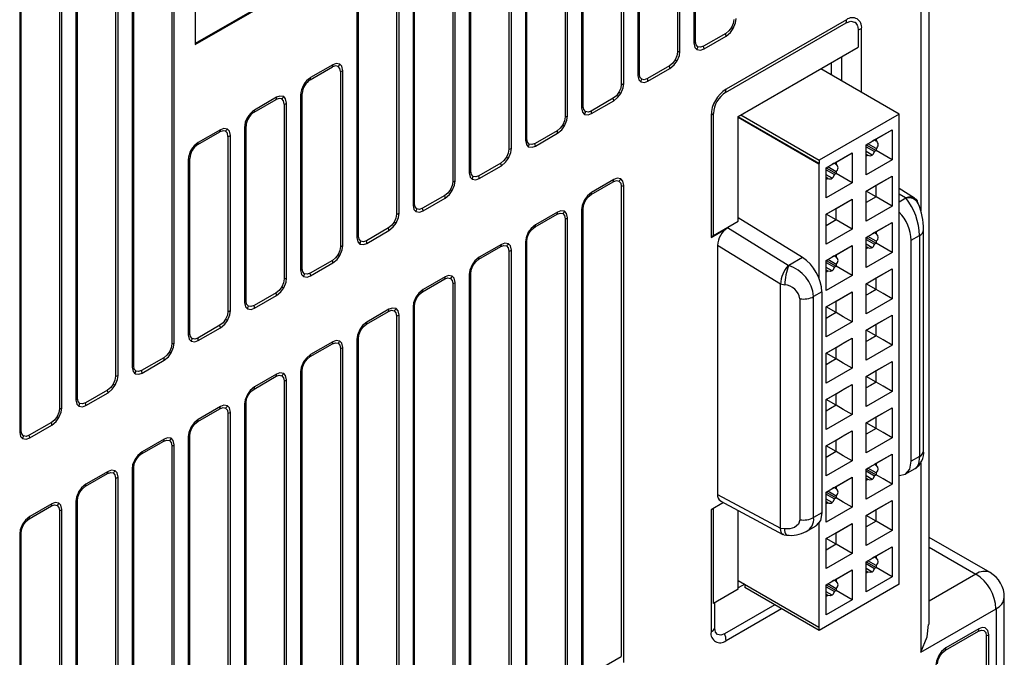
# Model space of a CAD drawing. Header units: millimetres. Extents: x 0 to 559, y 0 to 432.
# Tile 18 of 22: x 383 to 418, y 298 to 321. Entities that reach past the tile are written whole.
import ezdxf

# ---------------------------------------------------------------- set-up
doc = ezdxf.new("R2010")
doc.units = ezdxf.units.MM
doc.header["$LTSCALE"] = 2

msp = doc.modelspace()

# ---------------------------------------------------------------- linework, layer by layer
for p, q in [((404.637, 318.268), (404.637, 336.886)), ((404.551, 336.853), (404.551, 318.235)), ((403.151, 336.028), (403.151, 317.41)), ((403.208, 317.46), (403.208, 336.078)), ((402.571, 335.71), (402.571, 317.092)), ((402.658, 317.125), (402.658, 335.743)), ((407.111, 335.212), (407.111, 319.696)), ((407.168, 319.746), (407.168, 335.262)), ((401.171, 334.885), (401.171, 316.267)), ((401.228, 316.317), (401.228, 334.935)), ((406.531, 334.894), (406.531, 319.378)), ((406.617, 319.411), (406.617, 334.927)), ((400.591, 334.567), (400.591, 315.949)), ((400.678, 315.982), (400.678, 334.6)), ((405.188, 318.603), (405.188, 334.119)), ((399.248, 315.174), (399.248, 333.792)), ((405.131, 334.069), (405.131, 318.553)), ((398.611, 333.424), (398.611, 314.806)), ((398.698, 314.839), (398.698, 333.457)), ((399.192, 333.742), (399.192, 315.124)), ((397.212, 332.599), (397.212, 313.981)), ((397.268, 314.031), (397.268, 332.649)), ((396.631, 332.281), (396.631, 313.663)), ((396.718, 313.696), (396.718, 332.314)), ((395.232, 331.456), (395.232, 312.838)), ((395.288, 312.888), (395.288, 331.506)), ((415.102, 328.842), (415.102, 313.781)), ((415.395, 299.198), (415.395, 328.679)), ((388.712, 327.71), (388.712, 309.092)), ((388.798, 309.124), (388.798, 327.742)), ((387.312, 326.884), (387.312, 308.266)), ((387.369, 308.316), (387.369, 326.934)), ((386.732, 326.567), (386.732, 307.949)), ((386.818, 307.981), (386.818, 326.599)), ((385.389, 307.173), (385.389, 325.791)), ((384.838, 306.838), (384.838, 325.456)), ((385.332, 325.741), (385.332, 307.123)), ((384.752, 325.424), (384.752, 306.806)), ((389.54, 325.108), (389.54, 319.638)), ((383.352, 324.598), (383.352, 305.98)), ((383.409, 306.03), (383.409, 324.648)), ((394.475, 322.521), (389.54, 319.673)), ((389.54, 319.638), (394.49, 322.495)), ((408.228, 317.955), (412.471, 320.404)), ((412.486, 320.513), (408.243, 318.064)), ((408.229, 320.033), (407.449, 319.583)), ((407.465, 319.492), (408.244, 319.942)), ((412.899, 320.157), (412.899, 319.544)), ((413.016, 317.959), (413.016, 320.207)), ((408.673, 317.105), (412.899, 319.544)), ((412.309, 319.204), (412.309, 318.367)), ((393.59, 318.4), (394.369, 318.85)), ((394.385, 318.924), (393.605, 318.474)), ((406.249, 318.89), (405.469, 318.44)), ((411.955, 318.571), (411.955, 319)), ((394.651, 318.687), (394.651, 312.52)), ((394.738, 312.553), (394.738, 318.72)), ((405.485, 318.349), (406.264, 318.799)), ((414.344, 317.192), (411.584, 318.785)), ((393.252, 317.862), (393.252, 311.695)), ((393.308, 311.745), (393.308, 317.912)), ((391.61, 317.257), (392.39, 317.707)), ((392.405, 317.781), (391.625, 317.331)), ((392.671, 317.544), (392.671, 311.377)), ((392.758, 311.41), (392.758, 317.577)), ((404.269, 317.747), (403.49, 317.297)), ((403.505, 317.206), (404.284, 317.656)), ((407.713, 317.145), (407.713, 312.838)), ((407.8, 312.907), (407.8, 317.213)), ((408.764, 317.158), (411.524, 315.564)), ((414.344, 317.192), (411.524, 315.564)), ((414.344, 300.619), (414.344, 317.192)), ((391.328, 310.602), (391.328, 316.769)), ((408.673, 313.411), (408.673, 317.105)), ((411.524, 315.443), (408.673, 317.089)), ((408.673, 317.079), (411.516, 315.438)), ((389.63, 316.114), (390.41, 316.564)), ((390.425, 316.638), (389.645, 316.188)), ((390.778, 310.267), (390.778, 316.434)), ((391.272, 316.719), (391.272, 310.552)), ((402.289, 316.604), (401.51, 316.154)), ((401.525, 316.063), (402.304, 316.513)), ((413.179, 316.111), (414.095, 316.64)), ((413.533, 316.315), (414.095, 316.64)), ((414.095, 316.64), (414.095, 315.582)), ((390.691, 316.401), (390.691, 310.235)), ((413.179, 316.111), (413.239, 316.145)), ((413.179, 315.053), (413.179, 316.111)), ((413.179, 316.111), (413.533, 315.906)), ((413.533, 315.975), (413.239, 316.145)), ((413.473, 316.28), (413.533, 316.315)), ((413.473, 316.28), (413.533, 316.246)), ((413.533, 316.315), (413.533, 316.246)), ((411.765, 315.294), (412.681, 315.823)), ((412.119, 315.499), (412.681, 315.823)), ((412.681, 315.823), (412.681, 314.765)), ((413.179, 316.041), (413.473, 315.872)), ((413.391, 315.743), (413.179, 315.866)), ((413.239, 315.737), (413.179, 315.771)), ((413.239, 315.737), (413.179, 315.702)), ((413.533, 315.906), (413.473, 315.872)), ((413.533, 315.975), (413.533, 315.906)), ((414.095, 315.582), (413.533, 315.906)), ((389.292, 315.576), (389.292, 309.409)), ((389.349, 309.459), (389.349, 315.626)), ((400.309, 315.461), (399.53, 315.011)), ((411.524, 315.443), (411.516, 315.438)), ((411.516, 315.438), (411.516, 311.384)), ((411.524, 315.564), (411.524, 315.443)), ((412.059, 315.464), (412.119, 315.499)), ((412.059, 315.464), (412.119, 315.429)), ((412.119, 315.499), (412.119, 315.429)), ((414.095, 315.582), (413.179, 315.053)), ((399.545, 314.92), (400.324, 315.37)), ((411.765, 315.294), (411.825, 315.329)), ((411.765, 314.237), (411.765, 315.294)), ((411.765, 315.294), (412.119, 315.09)), ((411.765, 315.225), (412.059, 315.055)), ((411.977, 314.927), (411.765, 315.049)), ((412.119, 315.159), (411.825, 315.329)), ((412.119, 315.09), (412.059, 315.055)), ((412.119, 315.159), (412.119, 315.09)), ((412.681, 314.765), (412.119, 315.09)), ((403.49, 314.357), (404.269, 314.807)), ((404.284, 314.881), (403.505, 314.431)), ((404.637, 297.854), (404.637, 314.677)), ((411.825, 314.92), (411.765, 314.955)), ((411.825, 314.92), (411.765, 314.886)), ((412.681, 314.765), (411.765, 314.237)), ((413.179, 314.478), (414.095, 315.006)), ((413.179, 314.478), (413.533, 314.682)), ((413.533, 314.682), (414.095, 315.006)), ((413.533, 314.273), (413.533, 314.682)), ((414.095, 315.006), (414.095, 313.949)), ((404.551, 314.644), (404.551, 298.068)), ((413.179, 313.42), (413.179, 314.478)), ((413.533, 314.273), (413.179, 314.478)), ((414.885, 314.228), (414.344, 314.562)), ((414.344, 314.383), (414.566, 314.245)), ((398.329, 314.318), (397.55, 313.868)), ((397.565, 313.777), (398.344, 314.227)), ((411.765, 313.661), (412.681, 314.19)), ((412.119, 313.865), (412.681, 314.19)), ((412.681, 314.19), (412.681, 313.132)), ((413.533, 314.273), (413.179, 314.069)), ((414.095, 313.949), (413.533, 314.273)), ((414.344, 314.102), (414.572, 314.233)), ((414.566, 314.245), (414.572, 314.233)), ((415.016, 314.036), (414.979, 314.12)), ((401.51, 313.214), (402.289, 313.664)), ((402.304, 313.738), (401.525, 313.288)), ((403.151, 313.819), (403.151, 296.997)), ((403.208, 297.292), (403.208, 313.869)), ((411.765, 313.661), (412.119, 313.865)), ((411.765, 312.603), (411.765, 313.661)), ((412.119, 313.457), (411.765, 313.661)), ((412.119, 313.457), (412.119, 313.865)), ((414.095, 313.949), (413.179, 313.42)), ((402.571, 313.501), (402.571, 296.925)), ((402.658, 296.711), (402.658, 313.534)), ((407.8, 312.907), (408.673, 313.411)), ((410.937, 312.135), (408.673, 313.534)), ((412.119, 313.457), (411.765, 313.253)), ((412.681, 313.132), (412.119, 313.457)), ((413.179, 312.845), (414.095, 313.373)), ((413.533, 313.049), (414.095, 313.373)), ((414.095, 313.373), (414.095, 312.316)), ((396.349, 313.175), (395.57, 312.725)), ((395.585, 312.634), (396.364, 313.084)), ((407.713, 312.838), (408.296, 313.175)), ((410.43, 311.857), (408.296, 313.175)), ((412.681, 313.132), (411.765, 312.603)), ((413.473, 313.014), (413.533, 313.049)), ((413.473, 313.014), (413.533, 312.98)), ((413.533, 313.049), (413.533, 312.98)), ((415.203, 305.325), (415.203, 313.114)), ((400.324, 312.595), (399.545, 312.145)), ((401.171, 312.676), (401.171, 295.854)), ((401.228, 296.149), (401.228, 312.726)), ((407.8, 312.907), (407.713, 312.838)), ((413.179, 312.845), (413.239, 312.879)), ((413.179, 311.787), (413.179, 312.845)), ((413.179, 312.844), (413.533, 312.64)), ((413.179, 312.775), (413.473, 312.606)), ((413.391, 312.477), (413.179, 312.6)), ((413.533, 312.709), (413.239, 312.879)), ((413.533, 312.64), (413.473, 312.606)), ((413.533, 312.709), (413.533, 312.64)), ((414.095, 312.316), (413.533, 312.64)), ((414.766, 312.742), (415.057, 312.91)), ((414.766, 304.953), (414.766, 312.742)), ((415.057, 312.91), (415.057, 305.121)), ((399.53, 312.071), (400.309, 312.521)), ((400.591, 312.358), (400.591, 295.782)), ((400.678, 295.568), (400.678, 312.391)), ((407.943, 312.562), (407.943, 303.785)), ((410.159, 311.194), (407.943, 312.562)), ((411.765, 312.028), (412.681, 312.557)), ((412.119, 312.232), (412.681, 312.557)), ((412.681, 312.557), (412.681, 311.499)), ((413.239, 312.47), (413.179, 312.505)), ((413.239, 312.47), (413.179, 312.436)), ((414.095, 312.316), (413.179, 311.787)), ((394.369, 312.032), (393.59, 311.583)), ((393.605, 311.491), (394.385, 311.941)), ((410.937, 312.135), (410.449, 311.854)), ((411.765, 312.028), (411.825, 312.063)), ((411.765, 310.97), (411.765, 312.028)), ((411.765, 312.028), (412.119, 311.824)), ((411.765, 311.959), (412.059, 311.789)), ((412.119, 311.893), (411.825, 312.063)), ((412.059, 312.198), (412.119, 312.232)), ((412.059, 312.198), (412.119, 312.163)), ((412.119, 312.232), (412.119, 312.163)), ((399.248, 295.006), (399.248, 311.583)), ((410.449, 311.854), (410.43, 311.857)), ((411.977, 311.661), (411.765, 311.783)), ((411.825, 311.654), (411.765, 311.689)), ((411.825, 311.654), (411.765, 311.62)), ((412.119, 311.824), (412.059, 311.789)), ((412.119, 311.893), (412.119, 311.824)), ((412.681, 311.499), (412.119, 311.824)), ((413.179, 311.211), (414.095, 311.74)), ((413.533, 311.416), (414.095, 311.74)), ((414.095, 311.74), (414.095, 310.683)), ((397.55, 310.928), (398.329, 311.378)), ((398.344, 311.452), (397.565, 311.002)), ((398.611, 311.215), (398.611, 294.639)), ((398.698, 294.425), (398.698, 311.248)), ((399.192, 311.533), (399.192, 294.711)), ((412.681, 311.499), (411.765, 310.97)), ((413.179, 311.211), (413.533, 311.416)), ((413.179, 310.154), (413.179, 311.211)), ((413.533, 311.007), (413.179, 311.211)), ((392.39, 310.889), (391.61, 310.44)), ((410.159, 311.201), (410.308, 311.174)), ((410.159, 311.194), (410.159, 311.201)), ((410.159, 302.595), (410.159, 311.194)), ((411.62, 310.925), (411.329, 310.757)), ((411.62, 310.925), (411.62, 303.136)), ((411.765, 310.395), (412.681, 310.924)), ((412.119, 310.599), (412.681, 310.924)), ((412.681, 310.924), (412.681, 309.866)), ((391.625, 310.348), (392.405, 310.798)), ((410.846, 310.683), (410.846, 302.893)), ((411.329, 302.968), (411.329, 310.757)), ((411.765, 310.395), (412.119, 310.599)), ((414.095, 310.683), (413.179, 310.154)), ((395.57, 309.785), (396.349, 310.235)), ((396.364, 310.309), (395.585, 309.859)), ((397.212, 310.39), (397.212, 293.568)), ((397.268, 293.863), (397.268, 310.44)), ((411.765, 309.337), (411.765, 310.395)), ((412.119, 310.191), (411.765, 310.395)), ((396.631, 310.072), (396.631, 293.496)), ((396.718, 293.282), (396.718, 310.105)), ((412.681, 309.866), (411.765, 309.337)), ((413.179, 309.578), (414.095, 310.107)), ((414.095, 310.107), (414.095, 309.049)), ((390.41, 309.746), (389.63, 309.297)), ((389.645, 309.205), (390.425, 309.655)), ((413.179, 309.578), (413.533, 309.783)), ((413.179, 308.521), (413.179, 309.578)), ((413.533, 309.374), (413.179, 309.578)), ((394.385, 309.166), (393.605, 308.716)), ((395.232, 309.247), (395.232, 292.425)), ((395.288, 292.721), (395.288, 309.297)), ((411.765, 308.762), (412.681, 309.291)), ((412.681, 309.291), (412.681, 308.233)), ((393.59, 308.642), (394.369, 309.092)), ((394.651, 308.929), (394.651, 292.353)), ((394.738, 292.14), (394.738, 308.962)), ((411.765, 308.762), (412.119, 308.966)), ((414.095, 309.049), (413.179, 308.521)), ((388.43, 308.604), (387.65, 308.154)), ((387.666, 308.062), (388.445, 308.512)), ((411.765, 307.704), (411.765, 308.762)), ((412.119, 308.558), (411.765, 308.762)), ((413.179, 307.945), (414.095, 308.474)), ((414.095, 308.474), (414.095, 307.416)), ((393.252, 308.104), (393.252, 291.282)), ((393.308, 291.578), (393.308, 308.154)), ((412.681, 308.233), (411.765, 307.704)), ((413.179, 307.945), (413.533, 308.15)), ((391.61, 307.499), (392.39, 307.949)), ((392.405, 308.023), (391.625, 307.573)), ((392.671, 307.787), (392.671, 291.21)), ((392.758, 290.997), (392.758, 307.819)), ((413.179, 306.888), (413.179, 307.945)), ((413.533, 307.741), (413.179, 307.945)), ((386.45, 307.461), (385.671, 307.011)), ((411.765, 307.129), (412.681, 307.658)), ((412.681, 307.658), (412.681, 306.6)), ((414.095, 307.416), (413.179, 306.888)), ((385.686, 306.919), (386.465, 307.369)), ((411.765, 307.129), (412.119, 307.333)), ((411.765, 306.071), (411.765, 307.129)), ((412.119, 306.925), (411.765, 307.129)), ((389.63, 306.356), (390.41, 306.806)), ((390.425, 306.88), (389.645, 306.43)), ((391.272, 306.961), (391.272, 290.139)), ((391.328, 290.435), (391.328, 307.011)), ((413.179, 306.312), (414.095, 306.841)), ((414.095, 306.841), (414.095, 305.783)), ((390.691, 306.644), (390.691, 290.067)), ((390.778, 289.854), (390.778, 306.676)), ((412.681, 306.6), (411.765, 306.071)), ((413.179, 306.312), (413.533, 306.516)), ((384.47, 306.318), (383.691, 305.868)), ((383.706, 305.776), (384.485, 306.226)), ((411.765, 305.496), (412.681, 306.025)), ((412.681, 306.025), (412.681, 304.967)), ((413.179, 305.255), (413.179, 306.312)), ((413.533, 306.108), (413.179, 306.312)), ((413.533, 306.108), (413.179, 305.904)), ((387.65, 305.213), (388.43, 305.663)), ((388.445, 305.737), (387.666, 305.287)), ((389.292, 305.818), (389.292, 288.996)), ((389.349, 289.292), (389.349, 305.868)), ((411.765, 305.496), (412.119, 305.7)), ((414.095, 305.783), (413.179, 305.255)), ((388.712, 305.501), (388.712, 288.924)), ((388.798, 288.711), (388.798, 305.533)), ((411.765, 304.438), (411.765, 305.496)), ((412.119, 305.291), (411.765, 305.496)), ((412.119, 305.291), (411.765, 305.087)), ((412.681, 304.967), (411.765, 304.438)), ((413.179, 304.679), (414.095, 305.208)), ((413.533, 304.883), (414.095, 305.208)), ((414.095, 305.208), (414.095, 304.15)), ((415.057, 305.121), (414.766, 304.953)), ((387.312, 304.675), (387.312, 287.853)), ((387.369, 288.149), (387.369, 304.725)), ((413.179, 304.679), (413.239, 304.714)), ((413.179, 303.621), (413.179, 304.679)), ((413.179, 304.679), (413.533, 304.475)), ((413.533, 304.544), (413.239, 304.714)), ((413.473, 304.849), (413.533, 304.883)), ((413.473, 304.849), (413.533, 304.814)), ((413.533, 304.883), (413.533, 304.814)), ((414.559, 304.495), (414.91, 304.697)), ((415.102, 304.902), (415.102, 298.221)), ((385.671, 304.07), (386.45, 304.52)), ((386.465, 304.594), (385.686, 304.144)), ((386.732, 304.358), (386.732, 287.781)), ((386.818, 287.568), (386.818, 304.39)), ((411.765, 303.863), (412.681, 304.392)), ((412.119, 304.067), (412.681, 304.392)), ((412.681, 304.392), (412.681, 303.334)), ((413.179, 304.61), (413.473, 304.44)), ((413.391, 304.312), (413.179, 304.434)), ((413.239, 304.305), (413.179, 304.34)), ((412.059, 304.032), (412.119, 304.067)), ((412.059, 304.032), (412.119, 303.998)), ((412.119, 304.067), (412.119, 303.998)), ((414.095, 304.15), (413.179, 303.621)), ((385.389, 287.006), (385.389, 303.582)), ((407.943, 303.785), (410.159, 302.595)), ((411.765, 303.863), (411.825, 303.897)), ((411.765, 302.805), (411.765, 303.863)), ((411.765, 303.863), (412.119, 303.658)), ((411.765, 303.793), (412.059, 303.624)), ((411.977, 303.495), (411.765, 303.618)), ((412.119, 303.728), (411.825, 303.897)), ((413.179, 303.046), (414.095, 303.575)), ((413.533, 303.25), (414.095, 303.575)), ((414.095, 303.575), (414.095, 302.517)), ((383.691, 302.927), (384.47, 303.377)), ((384.485, 303.451), (383.706, 303.001)), ((384.838, 286.425), (384.838, 303.247)), ((385.332, 303.532), (385.332, 286.71)), ((408.153, 303.498), (407.713, 303.244)), ((407.713, 303.244), (407.713, 298.937)), ((407.8, 299.943), (407.8, 303.294)), ((408.033, 303.563), (410.247, 302.374)), ((411.825, 303.489), (411.765, 303.523)), ((412.681, 303.334), (411.765, 302.805)), ((413.179, 303.046), (413.533, 303.25)), ((413.533, 302.842), (413.533, 303.25)), ((384.752, 303.215), (384.752, 286.638)), ((408.673, 300.447), (408.673, 303.219)), ((411.62, 303.136), (411.329, 302.968)), ((413.179, 301.988), (413.179, 303.046)), ((413.533, 302.842), (413.179, 303.046)), ((410.159, 302.588), (410.159, 302.595)), ((410.308, 302.569), (410.159, 302.588)), ((411.061, 302.476), (411.412, 302.678)), ((411.516, 302.797), (411.516, 299.107)), ((411.765, 302.23), (412.681, 302.758)), ((412.119, 302.434), (412.681, 302.758)), ((412.681, 302.758), (412.681, 301.701)), ((413.533, 302.842), (413.179, 302.637)), ((414.095, 302.517), (413.533, 302.842)), ((383.352, 302.389), (383.352, 285.567)), ((383.409, 285.863), (383.409, 302.439)), ((410.28, 302.364), (410.373, 302.352)), ((411.765, 302.23), (412.119, 302.434)), ((411.765, 301.172), (411.765, 302.23)), ((412.119, 302.025), (411.765, 302.23)), ((412.119, 302.025), (412.119, 302.434)), ((414.095, 302.517), (413.179, 301.988)), ((417.547, 301.026), (415.395, 302.269)), ((412.119, 302.025), (411.765, 301.821)), ((412.681, 301.701), (412.119, 302.025)), ((413.179, 301.413), (414.095, 301.942)), ((413.533, 301.617), (414.095, 301.942)), ((414.095, 301.942), (414.095, 300.884)), ((415.395, 301.93), (417.047, 300.977)), ((412.681, 301.701), (411.765, 301.172)), ((413.473, 301.583), (413.533, 301.617)), ((413.473, 301.583), (413.533, 301.548)), ((413.533, 301.617), (413.533, 301.548)), ((413.179, 301.413), (413.239, 301.448)), ((413.179, 300.355), (413.179, 301.413)), ((413.179, 301.413), (413.533, 301.209)), ((413.179, 301.344), (413.473, 301.174)), ((413.391, 301.046), (413.179, 301.168)), ((413.533, 301.278), (413.239, 301.447)), ((413.533, 301.209), (413.473, 301.174)), ((413.533, 301.278), (413.533, 301.209)), ((414.095, 300.884), (413.533, 301.209)), ((411.765, 300.597), (412.681, 301.125)), ((412.059, 300.766), (412.119, 300.801)), ((412.119, 300.801), (412.681, 301.125)), ((412.119, 300.801), (412.119, 300.732)), ((412.681, 301.125), (412.681, 300.068)), ((413.239, 301.039), (413.179, 301.073)), ((413.239, 301.039), (413.179, 301.004)), ((414.095, 300.884), (413.179, 300.355)), ((417.047, 300.977), (415.395, 300.023)), ((408.673, 300.748), (411.516, 299.107)), ((408.898, 300.619), (408.673, 300.489)), ((408.906, 300.614), (408.906, 300.502)), ((411.524, 298.991), (408.906, 300.502)), ((414.344, 300.619), (411.524, 298.991)), ((411.765, 300.597), (411.825, 300.631)), ((411.765, 299.539), (411.765, 300.597)), ((411.765, 300.596), (412.119, 300.392)), ((411.765, 300.527), (412.059, 300.358)), ((412.119, 300.461), (411.825, 300.631)), ((412.059, 300.766), (412.119, 300.732)), ((412.119, 300.461), (412.119, 300.392)), ((408.673, 300.447), (407.8, 299.943)), ((411.977, 300.229), (411.765, 300.352)), ((411.825, 300.223), (411.765, 300.257)), ((411.825, 300.223), (411.765, 300.188)), ((412.119, 300.392), (412.059, 300.358)), ((412.681, 300.068), (412.119, 300.392)), ((418.047, 283.625), (418.047, 300.16)), ((407.845, 299.072), (407.845, 299.969)), ((409.962, 299.893), (408.192, 298.871)), ((412.681, 300.068), (411.765, 299.539)), ((408.243, 298.63), (410.196, 299.758)), ((415.102, 298.221), (417.754, 299.752)), ((417.754, 299.752), (417.754, 283.217)), ((411.516, 299.107), (411.524, 299.112)), ((411.524, 298.991), (411.524, 299.112)), ((415.971, 298.294), (417.134, 298.966)), ((417.151, 299.043), (415.987, 298.371)), ((417.413, 298.805), (417.413, 283.899)), ((417.505, 283.933), (417.505, 298.839)), ((403.208, 297.292), (404.551, 298.068))]:
    msp.add_line(p, q)
at = {"flags": 128}
for points in [[(408.428, 320.244), (408.337, 320.12), (408.229, 320.033)], [(408.511, 320.521), (408.489, 320.384), (408.428, 320.244)], [(408.428, 320.244), (408.438, 320.238), (408.447, 320.233), (408.456, 320.228), (408.464, 320.223), (408.472, 320.218), (408.48, 320.214), (408.487, 320.209), (408.494, 320.206)], [(408.494, 320.206), (408.576, 320.403), (408.597, 320.554)], [(412.471, 320.404), (412.634, 320.46), (412.773, 320.434), (412.788, 320.425), (412.866, 320.327), (412.876, 320.302), (412.89, 320.248), (412.899, 320.157)], [(408.244, 319.942), (408.394, 320.068), (408.494, 320.206)], [(407.111, 319.696), (407.145, 319.542), (407.215, 319.467)], [(407.25, 319.564), (407.189, 319.634), (407.168, 319.746)], [(407.449, 319.583), (407.342, 319.546), (407.25, 319.564)], [(406.531, 319.378), (406.509, 319.241), (406.448, 319.101)], [(406.514, 319.063), (406.596, 319.26), (406.617, 319.411)], [(407.215, 319.467), (407.345, 319.447), (407.465, 319.492)], [(394.569, 318.87), (394.478, 318.887), (394.369, 318.85)], [(394.634, 318.949), (394.504, 318.969), (394.385, 318.924)], [(394.651, 318.687), (394.63, 318.799), (394.569, 318.87)], [(394.738, 318.72), (394.704, 318.874), (394.634, 318.949)], [(406.448, 319.101), (406.357, 318.977), (406.249, 318.89)], [(406.264, 318.799), (406.414, 318.925), (406.514, 319.063)], [(406.448, 319.101), (406.458, 319.095), (406.467, 319.09), (406.476, 319.085), (406.484, 319.08), (406.492, 319.075), (406.5, 319.071), (406.507, 319.066), (406.514, 319.063)], [(405.131, 318.553), (405.165, 318.399), (405.235, 318.324)], [(405.27, 318.421), (405.209, 318.491), (405.188, 318.603)], [(404.551, 318.235), (404.529, 318.098), (404.468, 317.958)], [(404.534, 317.92), (404.616, 318.118), (404.637, 318.268)], [(405.235, 318.324), (405.365, 318.304), (405.485, 318.349)], [(405.469, 318.44), (405.362, 318.403), (405.27, 318.421)], [(392.655, 317.806), (392.524, 317.826), (392.405, 317.781)], [(392.758, 317.577), (392.724, 317.731), (392.655, 317.806)], [(404.468, 317.958), (404.377, 317.834), (404.269, 317.747)], [(404.284, 317.656), (404.434, 317.782), (404.534, 317.92)], [(404.468, 317.958), (404.478, 317.952), (404.487, 317.947), (404.496, 317.942), (404.504, 317.937), (404.512, 317.932), (404.52, 317.928), (404.527, 317.924), (404.534, 317.92)], [(392.589, 317.727), (392.498, 317.744), (392.39, 317.707)], [(392.671, 317.544), (392.65, 317.656), (392.589, 317.727)], [(403.29, 317.278), (403.229, 317.348), (403.208, 317.46)], [(402.554, 316.777), (402.636, 316.975), (402.658, 317.125)], [(403.151, 317.41), (403.185, 317.256), (403.255, 317.181)], [(403.255, 317.181), (403.385, 317.161), (403.505, 317.206)], [(403.49, 317.297), (403.382, 317.26), (403.29, 317.278)], [(402.488, 316.815), (402.397, 316.691), (402.289, 316.604)], [(402.304, 316.513), (402.455, 316.639), (402.554, 316.777)], [(402.571, 317.092), (402.549, 316.955), (402.488, 316.815)], [(402.488, 316.815), (402.498, 316.809), (402.507, 316.804), (402.516, 316.799), (402.524, 316.794), (402.532, 316.789), (402.54, 316.785), (402.547, 316.781), (402.554, 316.777)], [(390.609, 316.584), (390.518, 316.601), (390.41, 316.564)], [(390.675, 316.663), (390.544, 316.683), (390.425, 316.638)], [(390.691, 316.401), (390.67, 316.513), (390.609, 316.584)], [(390.778, 316.434), (390.744, 316.588), (390.675, 316.663)], [(401.171, 316.267), (401.205, 316.113), (401.275, 316.038)], [(401.31, 316.135), (401.249, 316.205), (401.228, 316.317)], [(401.51, 316.154), (401.402, 316.117), (401.31, 316.135)], [(413.239, 316.145), (413.321, 316.193), (413.358, 316.214), (413.391, 316.233)], [(413.473, 316.28), (413.443, 316.263), (413.391, 316.233)], [(400.591, 315.949), (400.569, 315.812), (400.508, 315.672)], [(400.574, 315.634), (400.657, 315.832), (400.678, 315.982)], [(401.275, 316.038), (401.405, 316.018), (401.525, 316.063)], [(413.391, 315.743), (413.443, 315.793), (413.473, 315.872)], [(400.508, 315.672), (400.417, 315.548), (400.309, 315.461)], [(400.324, 315.37), (400.475, 315.496), (400.574, 315.634)], [(400.508, 315.672), (400.518, 315.666), (400.527, 315.661), (400.536, 315.656), (400.544, 315.651), (400.553, 315.646), (400.56, 315.642), (400.567, 315.638), (400.574, 315.634)], [(411.825, 315.329), (411.907, 315.376), (411.943, 315.397), (411.977, 315.417)], [(412.059, 315.464), (412.028, 315.447), (411.977, 315.417)], [(399.192, 315.124), (399.225, 314.97), (399.295, 314.895)], [(399.331, 314.992), (399.269, 315.062), (399.248, 315.174)], [(411.977, 314.927), (412.028, 314.977), (412.059, 315.055)], [(398.611, 314.806), (398.59, 314.669), (398.529, 314.529)], [(398.594, 314.491), (398.677, 314.689), (398.698, 314.839)], [(399.295, 314.895), (399.425, 314.875), (399.545, 314.92)], [(399.53, 315.011), (399.422, 314.974), (399.331, 314.992)], [(404.269, 314.807), (404.377, 314.845), (404.468, 314.827)], [(404.534, 314.906), (404.404, 314.926), (404.284, 314.881)], [(404.468, 314.827), (404.529, 314.757), (404.551, 314.644)], [(404.637, 314.677), (404.604, 314.831), (404.534, 314.906)], [(398.529, 314.529), (398.437, 314.405), (398.329, 314.318)], [(398.344, 314.227), (398.495, 314.353), (398.594, 314.491)], [(398.529, 314.529), (398.538, 314.523), (398.547, 314.518), (398.556, 314.513), (398.565, 314.508), (398.573, 314.503), (398.58, 314.499), (398.588, 314.495), (398.594, 314.491)], [(403.505, 314.431), (403.354, 314.305), (403.255, 314.167)], [(403.29, 314.147), (403.382, 314.27), (403.49, 314.357)], [(397.351, 313.849), (397.29, 313.919), (397.268, 314.031)], [(403.255, 314.167), (403.172, 313.969), (403.151, 313.819)], [(403.208, 313.869), (403.229, 314.006), (403.29, 314.147)], [(403.29, 314.147), (403.288, 314.148), (403.285, 314.15), (403.281, 314.152), (403.277, 314.155), (403.272, 314.157), (403.267, 314.16), (403.261, 314.164), (403.255, 314.167)], [(414.566, 314.245), (414.673, 314.268), (414.76, 314.269), (414.877, 314.232), (414.933, 314.189), (414.972, 314.133), (414.975, 314.119)], [(396.631, 313.663), (396.61, 313.526), (396.549, 313.386)], [(396.614, 313.348), (396.697, 313.546), (396.718, 313.696)], [(397.212, 313.981), (397.245, 313.827), (397.315, 313.752)], [(397.315, 313.752), (397.445, 313.732), (397.565, 313.777)], [(397.55, 313.868), (397.442, 313.831), (397.351, 313.849)], [(402.289, 313.664), (402.397, 313.702), (402.488, 313.684)], [(402.554, 313.763), (402.424, 313.783), (402.304, 313.738)], [(402.488, 313.684), (402.549, 313.614), (402.571, 313.501)], [(402.658, 313.534), (402.624, 313.688), (402.554, 313.763)], [(396.549, 313.386), (396.457, 313.262), (396.349, 313.175)], [(396.364, 313.084), (396.515, 313.21), (396.614, 313.348)], [(396.549, 313.386), (396.558, 313.38), (396.567, 313.375), (396.576, 313.37), (396.585, 313.365), (396.593, 313.36), (396.6, 313.356), (396.608, 313.352), (396.614, 313.348)], [(401.275, 313.024), (401.193, 312.826), (401.171, 312.676)], [(401.228, 312.726), (401.249, 312.863), (401.31, 313.004)], [(401.525, 313.288), (401.374, 313.162), (401.275, 313.024)], [(401.31, 313.004), (401.308, 313.005), (401.305, 313.007), (401.301, 313.009), (401.297, 313.012), (401.292, 313.014), (401.287, 313.017), (401.281, 313.021), (401.275, 313.024)], [(401.31, 313.004), (401.402, 313.127), (401.51, 313.214)], [(413.239, 312.879), (413.321, 312.927), (413.358, 312.948), (413.391, 312.967)], [(413.473, 313.014), (413.443, 312.997), (413.391, 312.967)], [(413.603, 312.844), (413.586, 312.914), (413.533, 312.98)], [(395.232, 312.838), (395.266, 312.684), (395.335, 312.609)], [(395.371, 312.706), (395.31, 312.776), (395.288, 312.888)], [(395.335, 312.609), (395.465, 312.589), (395.585, 312.634)], [(395.57, 312.725), (395.462, 312.688), (395.371, 312.706)], [(400.574, 312.62), (400.444, 312.64), (400.324, 312.595)], [(400.678, 312.391), (400.644, 312.545), (400.574, 312.62)], [(413.391, 312.477), (413.442, 312.527), (413.473, 312.606)], [(413.533, 312.709), (413.586, 312.775), (413.603, 312.844)], [(394.651, 312.52), (394.63, 312.384), (394.569, 312.243)], [(394.634, 312.205), (394.717, 312.403), (394.738, 312.553)], [(400.309, 312.521), (400.417, 312.559), (400.508, 312.541)], [(400.508, 312.541), (400.569, 312.471), (400.591, 312.358)], [(413.391, 312.477), (413.321, 312.457), (413.239, 312.47)], [(394.569, 312.243), (394.477, 312.119), (394.369, 312.032)], [(394.385, 311.941), (394.535, 312.067), (394.634, 312.205)], [(394.569, 312.243), (394.578, 312.237), (394.587, 312.232), (394.596, 312.227), (394.605, 312.222), (394.613, 312.217), (394.621, 312.213), (394.628, 312.209), (394.634, 312.205)], [(399.545, 312.145), (399.395, 312.019), (399.295, 311.881)], [(399.331, 311.861), (399.422, 311.984), (399.53, 312.071)], [(411.825, 312.063), (411.907, 312.11), (411.943, 312.131), (411.977, 312.151)], [(412.059, 312.198), (412.028, 312.18), (411.977, 312.151)], [(412.189, 312.028), (412.171, 312.098), (412.119, 312.163)], [(412.119, 311.893), (412.171, 311.959), (412.189, 312.028)], [(393.252, 311.695), (393.286, 311.541), (393.355, 311.466)], [(393.391, 311.563), (393.33, 311.633), (393.308, 311.745)], [(393.59, 311.583), (393.482, 311.545), (393.391, 311.563)], [(399.295, 311.881), (399.213, 311.683), (399.192, 311.533)], [(399.248, 311.583), (399.269, 311.72), (399.331, 311.861)], [(399.331, 311.861), (399.328, 311.862), (399.325, 311.864), (399.321, 311.866), (399.317, 311.869), (399.312, 311.871), (399.307, 311.874), (399.301, 311.878), (399.295, 311.881)], [(411.977, 311.661), (411.907, 311.641), (411.825, 311.654)], [(411.977, 311.661), (412.028, 311.71), (412.059, 311.789)], [(392.671, 311.377), (392.65, 311.241), (392.589, 311.1)], [(392.655, 311.062), (392.737, 311.26), (392.758, 311.41)], [(393.355, 311.466), (393.486, 311.446), (393.605, 311.491)], [(398.329, 311.378), (398.437, 311.416), (398.529, 311.398)], [(398.594, 311.477), (398.464, 311.497), (398.344, 311.452)], [(398.529, 311.398), (398.59, 311.328), (398.611, 311.215)], [(398.698, 311.248), (398.664, 311.402), (398.594, 311.477)], [(413.533, 311.007), (413.533, 311.236), (413.533, 311.416)], [(392.589, 311.1), (392.497, 310.976), (392.39, 310.889)], [(392.405, 310.798), (392.555, 310.924), (392.655, 311.062)], [(392.589, 311.1), (392.598, 311.094), (392.608, 311.089), (392.616, 311.084), (392.625, 311.079), (392.633, 311.074), (392.641, 311.07), (392.648, 311.066), (392.655, 311.062)], [(397.565, 311.002), (397.415, 310.876), (397.315, 310.738)], [(397.351, 310.718), (397.442, 310.841), (397.55, 310.928)], [(413.533, 311.007), (413.335, 310.893), (413.179, 310.803)], [(414.095, 310.683), (413.78, 310.864), (413.533, 311.007)], [(391.272, 310.552), (391.306, 310.398), (391.375, 310.323)], [(391.411, 310.42), (391.35, 310.49), (391.328, 310.602)], [(397.315, 310.738), (397.233, 310.541), (397.212, 310.39)], [(397.268, 310.44), (397.29, 310.577), (397.351, 310.718)], [(397.351, 310.718), (397.348, 310.719), (397.345, 310.721), (397.341, 310.723), (397.337, 310.726), (397.332, 310.728), (397.327, 310.731), (397.321, 310.735), (397.315, 310.738)], [(412.119, 310.191), (412.119, 310.42), (412.119, 310.599)], [(390.691, 310.235), (390.67, 310.098), (390.609, 309.957)], [(390.675, 309.919), (390.757, 310.117), (390.778, 310.267)], [(391.375, 310.323), (391.506, 310.303), (391.625, 310.348)], [(391.61, 310.44), (391.502, 310.402), (391.411, 310.42)], [(396.349, 310.235), (396.457, 310.273), (396.549, 310.255)], [(396.614, 310.334), (396.484, 310.354), (396.364, 310.309)], [(396.549, 310.255), (396.61, 310.185), (396.631, 310.072)], [(396.718, 310.105), (396.684, 310.259), (396.614, 310.334)], [(412.119, 310.191), (411.92, 310.076), (411.765, 309.986)], [(412.681, 309.866), (412.366, 310.048), (412.119, 310.191)], [(390.609, 309.957), (390.518, 309.834), (390.41, 309.746)], [(390.425, 309.655), (390.575, 309.781), (390.675, 309.919)], [(390.609, 309.957), (390.618, 309.951), (390.628, 309.946), (390.637, 309.941), (390.645, 309.936), (390.653, 309.931), (390.661, 309.927), (390.668, 309.923), (390.675, 309.919)], [(395.585, 309.859), (395.435, 309.733), (395.335, 309.595)], [(413.533, 309.783), (413.848, 309.964), (414.095, 310.107)], [(395.335, 309.595), (395.253, 309.398), (395.232, 309.247)], [(395.288, 309.297), (395.31, 309.434), (395.371, 309.575)], [(395.371, 309.575), (395.368, 309.576), (395.365, 309.578), (395.361, 309.58), (395.357, 309.583), (395.353, 309.585), (395.347, 309.588), (395.342, 309.592), (395.335, 309.595)], [(395.371, 309.575), (395.462, 309.698), (395.57, 309.785)], [(413.533, 309.374), (413.533, 309.603), (413.533, 309.783)], [(389.292, 309.409), (389.326, 309.255), (389.396, 309.18)], [(389.431, 309.277), (389.37, 309.347), (389.349, 309.459)], [(389.396, 309.18), (389.526, 309.16), (389.645, 309.205)], [(389.63, 309.297), (389.522, 309.259), (389.431, 309.277)], [(394.369, 309.092), (394.477, 309.13), (394.569, 309.112)], [(394.634, 309.191), (394.504, 309.211), (394.385, 309.166)], [(394.738, 308.962), (394.704, 309.116), (394.634, 309.191)], [(412.119, 308.966), (412.433, 309.148), (412.681, 309.291)], [(413.533, 309.374), (413.335, 309.26), (413.179, 309.17)], [(414.095, 309.049), (413.78, 309.231), (413.533, 309.374)], [(388.629, 308.814), (388.538, 308.691), (388.43, 308.604)], [(388.712, 309.092), (388.69, 308.955), (388.629, 308.814)], [(388.629, 308.814), (388.639, 308.808), (388.648, 308.803), (388.657, 308.798), (388.665, 308.793), (388.673, 308.788), (388.681, 308.784), (388.688, 308.78), (388.695, 308.776)], [(388.695, 308.776), (388.777, 308.974), (388.798, 309.124)], [(394.569, 309.112), (394.63, 309.042), (394.651, 308.929)], [(412.119, 308.558), (412.119, 308.786), (412.119, 308.966)], [(388.445, 308.512), (388.595, 308.638), (388.695, 308.776)], [(393.355, 308.452), (393.273, 308.255), (393.252, 308.104)], [(393.308, 308.154), (393.33, 308.291), (393.391, 308.432)], [(393.605, 308.716), (393.455, 308.59), (393.355, 308.452)], [(393.391, 308.432), (393.388, 308.433), (393.385, 308.435), (393.382, 308.437), (393.377, 308.44), (393.373, 308.442), (393.367, 308.445), (393.362, 308.449), (393.355, 308.452)], [(393.391, 308.432), (393.482, 308.555), (393.59, 308.642)], [(412.119, 308.558), (411.92, 308.443), (411.765, 308.353)], [(412.681, 308.233), (412.366, 308.415), (412.119, 308.558)], [(413.533, 308.15), (413.848, 308.331), (414.095, 308.474)], [(387.312, 308.266), (387.346, 308.112), (387.416, 308.037)], [(387.451, 308.134), (387.39, 308.204), (387.369, 308.316)], [(387.65, 308.154), (387.543, 308.116), (387.451, 308.134)], [(413.533, 307.741), (413.533, 307.97), (413.533, 308.15)], [(386.732, 307.949), (386.71, 307.812), (386.649, 307.671)], [(386.715, 307.633), (386.797, 307.831), (386.818, 307.981)], [(387.416, 308.037), (387.546, 308.017), (387.666, 308.062)], [(392.39, 307.949), (392.497, 307.987), (392.589, 307.969)], [(392.655, 308.048), (392.524, 308.068), (392.405, 308.023)], [(392.589, 307.969), (392.65, 307.899), (392.671, 307.787)], [(392.758, 307.819), (392.724, 307.973), (392.655, 308.048)], [(413.533, 307.741), (413.335, 307.627), (413.179, 307.537)], [(414.095, 307.416), (413.78, 307.598), (413.533, 307.741)], [(386.649, 307.671), (386.558, 307.548), (386.45, 307.461)], [(386.465, 307.369), (386.615, 307.495), (386.715, 307.633)], [(386.649, 307.671), (386.659, 307.665), (386.668, 307.66), (386.677, 307.655), (386.685, 307.65), (386.693, 307.645), (386.701, 307.641), (386.708, 307.637), (386.715, 307.633)], [(391.625, 307.573), (391.475, 307.447), (391.375, 307.309)], [(391.411, 307.289), (391.502, 307.412), (391.61, 307.499)], [(412.119, 307.333), (412.433, 307.515), (412.681, 307.658)], [(385.332, 307.123), (385.366, 306.969), (385.436, 306.894)], [(385.471, 306.991), (385.41, 307.061), (385.389, 307.173)], [(391.375, 307.309), (391.293, 307.112), (391.272, 306.961)], [(391.328, 307.011), (391.35, 307.148), (391.411, 307.289)], [(391.411, 307.289), (391.408, 307.29), (391.405, 307.292), (391.402, 307.294), (391.397, 307.297), (391.393, 307.299), (391.388, 307.303), (391.382, 307.306), (391.375, 307.309)], [(412.119, 306.925), (412.119, 307.153), (412.119, 307.333)], [(384.752, 306.806), (384.73, 306.669), (384.669, 306.528)], [(384.735, 306.49), (384.817, 306.688), (384.838, 306.838)], [(385.436, 306.894), (385.566, 306.874), (385.686, 306.919)], [(385.671, 307.011), (385.563, 306.973), (385.471, 306.991)], [(390.41, 306.806), (390.518, 306.844), (390.609, 306.826)], [(390.675, 306.905), (390.544, 306.925), (390.425, 306.88)], [(390.609, 306.826), (390.67, 306.756), (390.691, 306.644)], [(390.778, 306.676), (390.744, 306.83), (390.675, 306.905)], [(412.119, 306.925), (411.92, 306.81), (411.765, 306.72)], [(412.681, 306.6), (412.366, 306.782), (412.119, 306.925)], [(413.533, 306.516), (413.848, 306.698), (414.095, 306.841)], [(384.669, 306.528), (384.578, 306.405), (384.47, 306.318)], [(384.485, 306.226), (384.635, 306.352), (384.735, 306.49)], [(384.669, 306.528), (384.679, 306.522), (384.688, 306.517), (384.697, 306.512), (384.705, 306.507), (384.713, 306.502), (384.721, 306.498), (384.728, 306.494), (384.735, 306.49)], [(389.645, 306.43), (389.495, 306.304), (389.396, 306.167)], [(389.431, 306.146), (389.522, 306.269), (389.63, 306.356)], [(413.533, 306.108), (413.533, 306.337), (413.533, 306.516)], [(383.491, 305.848), (383.43, 305.918), (383.409, 306.03)], [(389.396, 306.167), (389.313, 305.969), (389.292, 305.818)], [(389.349, 305.868), (389.37, 306.005), (389.431, 306.146)], [(389.431, 306.146), (389.429, 306.147), (389.425, 306.149), (389.422, 306.151), (389.418, 306.154), (389.413, 306.157), (389.408, 306.16), (389.402, 306.163), (389.396, 306.167)], [(412.119, 305.7), (412.433, 305.882), (412.681, 306.025)], [(414.095, 305.783), (413.78, 305.965), (413.533, 306.108)], [(383.352, 305.98), (383.386, 305.826), (383.456, 305.752)], [(383.456, 305.752), (383.586, 305.732), (383.706, 305.776)], [(383.691, 305.868), (383.583, 305.83), (383.491, 305.848)], [(388.43, 305.663), (388.538, 305.701), (388.629, 305.683)], [(388.695, 305.762), (388.565, 305.782), (388.445, 305.737)], [(388.629, 305.683), (388.69, 305.613), (388.712, 305.501)], [(388.798, 305.533), (388.764, 305.687), (388.695, 305.762)], [(412.119, 305.291), (412.119, 305.52), (412.119, 305.7)], [(387.416, 305.024), (387.333, 304.826), (387.312, 304.675)], [(387.369, 304.725), (387.39, 304.862), (387.451, 305.003)], [(387.666, 305.287), (387.515, 305.161), (387.416, 305.024)], [(387.451, 305.003), (387.449, 305.005), (387.446, 305.006), (387.442, 305.008), (387.438, 305.011), (387.433, 305.014), (387.428, 305.017), (387.422, 305.02), (387.416, 305.024)], [(387.451, 305.003), (387.543, 305.126), (387.65, 305.213)], [(412.681, 304.967), (412.366, 305.149), (412.119, 305.291)], [(415.057, 305.121), (415.022, 304.859), (414.978, 304.764), (414.916, 304.701), (414.909, 304.7)], [(386.715, 304.619), (386.585, 304.639), (386.465, 304.594)], [(386.818, 304.39), (386.785, 304.544), (386.715, 304.619)], [(413.239, 304.714), (413.321, 304.761), (413.358, 304.782), (413.391, 304.802)], [(413.603, 304.679), (413.586, 304.749), (413.533, 304.814)], [(413.533, 304.544), (413.586, 304.61), (413.603, 304.679)], [(414.344, 304.45), (414.347, 304.449), (414.568, 304.5), (414.715, 304.676), (414.766, 304.953)], [(386.45, 304.52), (386.558, 304.558), (386.649, 304.54)], [(386.649, 304.54), (386.71, 304.47), (386.732, 304.358)], [(413.239, 304.305), (413.205, 304.286), (413.179, 304.271)], [(413.391, 304.312), (413.321, 304.292), (413.239, 304.305)], [(413.391, 304.312), (413.442, 304.361), (413.473, 304.44)], [(413.533, 304.475), (413.499, 304.455), (413.473, 304.44)], [(413.533, 304.544), (413.533, 304.505), (413.533, 304.475)], [(414.095, 304.15), (413.78, 304.332), (413.533, 304.475)], [(385.686, 304.144), (385.535, 304.018), (385.436, 303.881)], [(385.471, 303.86), (385.563, 303.983), (385.671, 304.07)], [(411.825, 303.897), (411.907, 303.945), (411.943, 303.966), (411.977, 303.985)], [(412.059, 304.032), (412.028, 304.015), (411.977, 303.985)], [(385.436, 303.881), (385.353, 303.683), (385.332, 303.532)], [(385.389, 303.582), (385.41, 303.719), (385.471, 303.86)], [(385.471, 303.86), (385.469, 303.862), (385.466, 303.863), (385.462, 303.865), (385.458, 303.868), (385.453, 303.871), (385.448, 303.874), (385.442, 303.877), (385.436, 303.881)], [(411.977, 303.495), (412.028, 303.545), (412.059, 303.624)], [(412.119, 303.658), (412.085, 303.639), (412.059, 303.624)], [(412.119, 303.728), (412.119, 303.689), (412.119, 303.658)], [(412.681, 303.334), (412.366, 303.516), (412.119, 303.658)], [(384.47, 303.377), (384.578, 303.415), (384.669, 303.397)], [(384.735, 303.476), (384.605, 303.496), (384.485, 303.451)], [(384.669, 303.397), (384.73, 303.327), (384.752, 303.215)], [(384.838, 303.247), (384.805, 303.401), (384.735, 303.476)], [(411.825, 303.489), (411.791, 303.469), (411.765, 303.454)], [(383.706, 303.001), (383.555, 302.876), (383.456, 302.738)], [(383.491, 302.717), (383.583, 302.84), (383.691, 302.927)], [(410.846, 302.893), (410.795, 302.731), (410.652, 302.614), (410.491, 302.568), (410.308, 302.569)], [(411.62, 303.136), (411.568, 302.86), (411.421, 302.683), (411.411, 302.681)], [(383.456, 302.738), (383.373, 302.54), (383.352, 302.389)], [(383.409, 302.439), (383.43, 302.576), (383.491, 302.717)], [(383.491, 302.717), (383.489, 302.719), (383.486, 302.72), (383.482, 302.722), (383.478, 302.725), (383.473, 302.728), (383.468, 302.731), (383.462, 302.734), (383.456, 302.738)], [(410.281, 302.37), (410.245, 302.375), (410.209, 302.407), (410.183, 302.455), (410.159, 302.588)], [(413.239, 301.448), (413.321, 301.495), (413.358, 301.516), (413.391, 301.535)], [(413.473, 301.583), (413.443, 301.565), (413.391, 301.535)], [(413.603, 301.413), (413.586, 301.483), (413.533, 301.548)], [(413.391, 301.046), (413.442, 301.095), (413.473, 301.174)], [(413.533, 301.278), (413.586, 301.343), (413.603, 301.413)], [(413.391, 301.046), (413.321, 301.026), (413.239, 301.039)], [(411.825, 300.631), (411.907, 300.679), (411.943, 300.7), (411.977, 300.719)], [(412.059, 300.766), (412.028, 300.749), (411.977, 300.719)], [(412.189, 300.597), (412.171, 300.666), (412.119, 300.732)], [(412.119, 300.461), (412.171, 300.527), (412.189, 300.597)], [(411.977, 300.229), (411.907, 300.209), (411.825, 300.223)], [(411.977, 300.229), (412.028, 300.279), (412.059, 300.358)], [(408.192, 298.871), (408.059, 298.825), (407.946, 298.847), (407.871, 298.933), (407.845, 299.072)], [(415.102, 298.221), (415.331, 298.763), (415.377, 299.199)], [(417.505, 298.839), (417.471, 298.993), (417.376, 299.08), (417.271, 299.088), (417.151, 299.043)], [(417.134, 298.966), (417.241, 299.003), (417.331, 298.986), (417.391, 298.916), (417.413, 298.805)], [(415.987, 298.371), (415.837, 298.246), (415.737, 298.108)], [(415.737, 298.108), (415.655, 297.91), (415.634, 297.759)], [(415.692, 297.812), (415.714, 297.948), (415.774, 298.087)], [(415.774, 298.087), (415.771, 298.088), (415.768, 298.09), (415.765, 298.092), (415.76, 298.094), (415.756, 298.097), (415.75, 298.1), (415.744, 298.104), (415.737, 298.108)], [(415.774, 298.087), (415.864, 298.208), (415.971, 298.294)]]:
    msp.add_lwpolyline(points, dxfattribs=at)
for centre, radius, start, end in [((412.693, 320.259), 0.328, 350.786, 129.2033), ((412.113, 320.509), 0.372, 343.5988, 0.6551), ((407.935, 319.938), 0.309, 0.7703, 18.0365), ((412.732, 320.707), 0.575, 286.8216, 299.5732), ((407.031, 319.843), 0.168, 298.5804, 324.5592), ((406.956, 319.617), 0.298, 329.8886, 349.7025), ((407.156, 319.488), 0.309, 0.7703, 18.0365), ((406.467, 319.68), 0.309, 281.9617, 299.2268), ((394.217, 318.92), 0.168, 335.4395, 1.4164), ((394.376, 319.097), 0.298, 310.298, 330.1113), ((405.956, 318.795), 0.309, 0.7703, 18.0365), ((394.587, 318.989), 0.309, 281.9617, 299.2268), ((405.051, 318.7), 0.168, 298.5804, 324.5592), ((394.02, 317.826), 0.769, 122.6551, 177.3449), ((393.921, 317.883), 0.614, 122.6616, 177.3384), ((393.437, 318.47), 0.168, 335.4395, 1.4164), ((404.487, 318.537), 0.309, 281.9617, 299.2268), ((404.977, 318.474), 0.298, 329.8886, 349.7025), ((405.176, 318.345), 0.309, 0.7703, 18.0365), ((392.396, 317.954), 0.298, 310.298, 330.1113), ((393.172, 318.009), 0.168, 298.5804, 324.5592), ((408.864, 317.093), 1.153, 122.6055, 177.3945), ((408.721, 317.176), 0.922, 122.3459, 177.6541), ((407.871, 318.06), 0.372, 343.5988, 0.6551), ((392.237, 317.777), 0.168, 335.4395, 1.4164), ((392.607, 317.846), 0.309, 281.9617, 299.2268), ((403.071, 317.557), 0.168, 298.5804, 324.5592), ((403.976, 317.652), 0.309, 0.7703, 18.0365), ((392.04, 316.683), 0.769, 122.6551, 177.3449), ((391.941, 316.74), 0.614, 122.6616, 177.3384), ((391.458, 317.327), 0.168, 335.4395, 1.4164), ((402.507, 317.394), 0.309, 281.9617, 299.2268), ((402.997, 317.331), 0.298, 329.8886, 349.7025), ((403.196, 317.202), 0.309, 0.7703, 18.0365), ((407.53, 317.47), 0.372, 299.342, 316.3991), ((391.192, 316.866), 0.168, 298.5804, 324.5592), ((390.257, 316.634), 0.168, 335.4395, 1.4164), ((390.416, 316.811), 0.298, 310.298, 330.1113), ((390.628, 316.703), 0.309, 281.9617, 299.2268), ((401.996, 316.509), 0.309, 0.7703, 18.0365), ((390.06, 315.54), 0.769, 122.6551, 177.3449), ((389.961, 315.597), 0.614, 122.6616, 177.3384), ((389.478, 316.184), 0.168, 335.4395, 1.4164), ((401.091, 316.414), 0.168, 298.5804, 324.5592), ((401.017, 316.188), 0.298, 329.8886, 349.7025), ((401.216, 316.059), 0.309, 0.7703, 18.0365), ((413.434, 316.111), 0.167, 306.0785, 53.9215), ((400.527, 316.251), 0.309, 281.9617, 299.2268), ((413.308, 315.896), 0.174, 246.469, 298.473), ((389.212, 315.723), 0.168, 298.5804, 324.5592), ((400.016, 315.366), 0.309, 0.7703, 18.0365), ((412.02, 315.294), 0.167, 306.0785, 53.9215), ((399.111, 315.271), 0.168, 298.5804, 324.5592), ((398.547, 315.108), 0.309, 281.9617, 299.2268), ((399.037, 315.045), 0.298, 329.8886, 349.7025), ((399.236, 314.916), 0.309, 0.7703, 18.0365), ((404.116, 314.877), 0.168, 335.4395, 1.4164), ((404.275, 315.054), 0.298, 310.298, 330.1113), ((404.487, 314.946), 0.309, 281.9617, 299.2268), ((411.894, 315.08), 0.174, 246.469, 298.473), ((403.337, 314.427), 0.168, 335.4395, 1.4164), ((397.131, 314.128), 0.168, 298.5804, 324.5592), ((398.036, 314.223), 0.309, 0.7703, 18.0365), ((414.661, 313.834), 0.409, 30.1613, 102.5936), ((412.899, 312.869), 2.158, 1.0724, 39.2049), ((412.655, 313.075), 2.549, 0.8734, 22.2307), ((396.567, 313.965), 0.309, 281.9617, 299.2268), ((397.057, 313.902), 0.298, 329.8886, 349.7025), ((397.257, 313.773), 0.309, 0.7703, 18.0365), ((402.136, 313.734), 0.168, 335.4395, 1.4164), ((402.295, 313.911), 0.298, 310.298, 330.1113), ((403.071, 313.966), 0.168, 298.5804, 324.5592), ((413.333, 312.716), 1.433, 1.0228, 45.1503), ((402.507, 313.803), 0.309, 281.9617, 299.2268), ((396.056, 313.08), 0.309, 0.7703, 18.0365), ((401.357, 313.284), 0.168, 335.4395, 1.4164), ((408.704, 312.531), 0.762, 122.3569, 177.6632), ((414.965, 313.13), 0.239, 292.6054, 356.1985), ((395.152, 312.985), 0.168, 298.5804, 324.5592), ((395.077, 312.759), 0.298, 329.8886, 349.7025), ((395.277, 312.63), 0.309, 0.7703, 18.0365), ((400.157, 312.591), 0.168, 335.4395, 1.4164), ((400.315, 312.769), 0.298, 310.298, 330.1113), ((401.091, 312.823), 0.168, 298.5804, 324.5592), ((394.587, 312.822), 0.309, 281.9617, 299.2268), ((400.527, 312.66), 0.309, 281.9617, 299.2268), ((394.076, 311.937), 0.309, 0.7703, 18.0365), ((399.377, 312.141), 0.168, 335.4395, 1.4164), ((410.077, 310.853), 1.544, 2.6952, 56.15), ((393.172, 311.843), 0.168, 298.5804, 324.5592), ((393.097, 311.616), 0.298, 329.8886, 349.7025), ((393.297, 311.487), 0.309, 0.7703, 18.0365), ((399.111, 311.68), 0.168, 298.5804, 324.5592), ((411.248, 311.135), 1.091, 138.5707, 176.5608), ((412.404, 311.091), 2.098, 158.6961, 177.7442), ((410.049, 310.632), 1.286, 5.6086, 71.8644), ((392.607, 311.679), 0.309, 281.9617, 299.2268), ((398.177, 311.448), 0.168, 335.4395, 1.4164), ((398.335, 311.626), 0.298, 310.298, 330.1113), ((398.547, 311.517), 0.309, 281.9617, 299.2268), ((392.096, 310.794), 0.309, 0.7703, 18.0365), ((397.397, 310.998), 0.168, 335.4395, 1.4164), ((410.264, 310.585), 0.59, 9.4901, 85.7311), ((391.192, 310.7), 0.168, 298.5804, 324.5592), ((410.976, 311.439), 0.768, 260.2289, 297.3572), ((390.628, 310.536), 0.309, 281.9617, 299.2268), ((391.117, 310.473), 0.298, 329.8886, 349.7025), ((391.317, 310.344), 0.309, 0.7703, 18.0365), ((396.197, 310.305), 0.168, 335.4395, 1.4164), ((396.356, 310.483), 0.298, 310.298, 330.1113), ((397.131, 310.537), 0.168, 298.5804, 324.5592), ((395.417, 309.855), 0.168, 335.4395, 1.4164), ((396.567, 310.374), 0.309, 281.9617, 299.2268), ((390.116, 309.651), 0.309, 0.7703, 18.0365), ((389.212, 309.557), 0.168, 298.5804, 324.5592), ((389.137, 309.33), 0.298, 329.8886, 349.7025), ((389.337, 309.201), 0.309, 0.7703, 18.0365), ((394.217, 309.162), 0.168, 335.4395, 1.4164), ((394.376, 309.34), 0.298, 310.298, 330.1113), ((395.152, 309.394), 0.168, 298.5804, 324.5592), ((388.648, 309.393), 0.309, 281.9617, 299.2268), ((394.587, 309.231), 0.309, 281.9617, 299.2268), ((388.136, 308.508), 0.309, 0.7703, 18.0365), ((393.437, 308.712), 0.168, 335.4395, 1.4164), ((387.232, 308.414), 0.168, 298.5804, 324.5592), ((387.157, 308.187), 0.298, 329.8886, 349.7025), ((387.357, 308.058), 0.309, 0.7703, 18.0365), ((393.172, 308.252), 0.168, 298.5804, 324.5592), ((386.668, 308.25), 0.309, 281.9617, 299.2268), ((392.237, 308.019), 0.168, 335.4395, 1.4164), ((392.396, 308.197), 0.298, 310.298, 330.1113), ((392.607, 308.088), 0.309, 281.9617, 299.2268), ((386.157, 307.365), 0.309, 0.7703, 18.0365), ((391.458, 307.569), 0.168, 335.4395, 1.4164), ((385.252, 307.271), 0.168, 298.5804, 324.5592), ((384.688, 307.107), 0.309, 281.9617, 299.2268), ((385.178, 307.044), 0.298, 329.8886, 349.7025), ((385.377, 306.915), 0.309, 0.7703, 18.0365), ((390.257, 306.876), 0.168, 335.4395, 1.4164), ((390.416, 307.054), 0.298, 310.298, 330.1113), ((391.192, 307.109), 0.168, 298.5804, 324.5592), ((389.478, 306.426), 0.168, 335.4395, 1.4164), ((390.628, 306.945), 0.309, 281.9617, 299.2268), ((383.272, 306.128), 0.168, 298.5804, 324.5592), ((384.177, 306.222), 0.309, 0.7703, 18.0365), ((383.198, 305.901), 0.298, 329.8886, 349.7025), ((383.397, 305.772), 0.309, 0.7703, 18.0365), ((388.277, 305.733), 0.168, 335.4395, 1.4164), ((388.436, 305.911), 0.298, 310.298, 330.1113), ((389.212, 305.966), 0.168, 298.5804, 324.5592), ((388.648, 305.802), 0.309, 281.9617, 299.2268), ((414.523, 305.261), 0.683, 304.4311, 5.4094), ((414.952, 305.35), 0.253, 294.5251, 354.1548), ((387.498, 305.283), 0.168, 335.4395, 1.4164), ((386.456, 304.768), 0.298, 310.298, 330.1113), ((387.232, 304.823), 0.168, 298.5804, 324.5592), ((386.297, 304.59), 0.168, 335.4395, 1.4164), ((386.668, 304.659), 0.309, 281.9617, 299.2268), ((385.518, 304.14), 0.168, 335.4395, 1.4164), ((412.02, 303.863), 0.167, 306.08, 53.9214), ((385.252, 303.68), 0.168, 298.5804, 324.5592), ((408.169, 303.752), 0.229, 171.7335, 239.3538), ((384.317, 303.447), 0.168, 335.4395, 1.4164), ((384.476, 303.625), 0.298, 310.298, 330.1113), ((384.688, 303.516), 0.309, 281.9617, 299.2268), ((411.894, 303.648), 0.174, 246.4823, 298.4741), ((383.538, 302.997), 0.168, 335.4395, 1.4164), ((410.976, 303.65), 0.768, 260.2289, 297.3572), ((410.844, 302.915), 0.487, 296.2497, 6.274), ((410.554, 302.525), 0.251, 169.9412, 223.7153), ((383.272, 302.537), 0.168, 298.5804, 324.5592), ((410.527, 303.468), 1.127, 262.1446, 298.3033), ((417.34, 300.568), 0.503, 65.6929, 125.6176), ((416.218, 299.682), 1.537, 2.6055, 57.3945), ((417.047, 300.16), 1, 0, 60.0027), ((417.546, 300.21), 0.503, 294.3747, 354.3052), ((407.574, 299.204), 0.302, 297.4361, 333.9213), ((408.036, 298.884), 0.328, 170.786, 309.2033), ((407.586, 298.617), 0.657, 1.1751, 22.7647), ((416.987, 299.039), 0.165, 333.8368, 1.5939), ((417.353, 299.112), 0.312, 281.0964, 299.1569), ((415.823, 298.367), 0.165, 333.8368, 1.5939)]:
    msp.add_arc(centre, radius, start, end)

doc.saveas('drawing.dxf')
